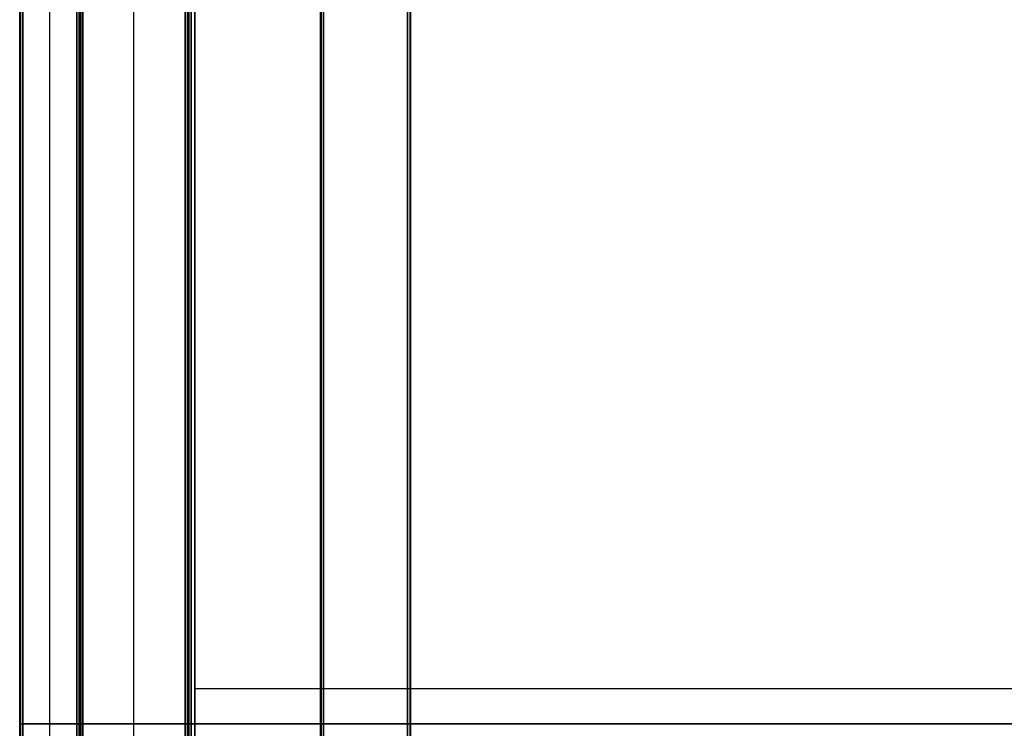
# Model space of a CAD drawing. Header units: millimetres. Extents: x 0 to 2639, y 0 to 470.
# Tile 2 of 18: x 0 to 164, y 234 to 352. Entities that reach past the tile are written whole.
import ezdxf

# ---------------------------------------------------------------- set-up
doc = ezdxf.new("R2010")
doc.units = ezdxf.units.MM
doc.layers.add('ripiani', color=18, linetype='Continuous', true_color=0x4c0000)
doc.layers.add('struttura', color=18, linetype='Continuous', true_color=0x4c0000)

msp = doc.modelspace()

# ---------------------------------------------------------------- linework, layer by layer
at = {"layer": 'ripiani'}
for p, q in [((29.12, 450.86, 443.5), (29.12, 30.86, 443.5)), ((29.12, 240.86, 439.5), (29.12, 240.86, 447.5)), ((29.12, 240.86, 439.5), (654.12, 240.86, 439.5)), ((29.12, 240.86, 447.5), (654.12, 240.86, 447.5))]:
    msp.add_line(p, q, dxfattribs=at)
for points in [[(29.12, 30.86, 439.5), (29.12, 240.86, 439.5), (29.12, 450.86, 439.5)], [(29.12, 450.86, 447.5), (29.12, 240.86, 447.5), (29.12, 30.86, 447.5)]]:
    msp.add_open_spline(points, degree=2, dxfattribs=at)
at = {"layer": 'struttura'}
for p, q in [((0, 469.5, 745), (0, 0.5, 745)), ((0, 469.5, 75), (0, 0.5, 75)), ((0, 469.5, 410), (0, 0.5, 410)), ((5, 0.5, 740), (5, 469.5, 740)), ((5, 0.5, 80), (5, 469.5, 80)), ((10, 0.5, 410), (10, 469.5, 410)), ((10, 451.5, 731), (10, 15.5, 731)), ((10, 451.5, 401), (10, 15.5, 401)), ((19, 15.5, 722), (19, 451.5, 722)), ((19, 15.5, 80), (19, 451.5, 80)), ((28, 451.5, 89), (28, 15.5, 89)), ((28, 15.5, 401), (28, 451.5, 401)), ((50, 419.5, 40), (50, 50.5, 40)), ((65, 65.5, 40), (65, 404.5, 40)), ((0, 235, 740.5), (0, 235, 749.5)), ((0, 235, 70.5), (0, 235, 79.5)), ((0, 235, 80.5), (0, 235, 739.5)), ((0.5, 235, 750), (2638.5, 235, 750)), ((2638.5, 235, 740), (0.5, 235, 740)), ((0.5, 235, 80), (2638.5, 235, 80)), ((2638.5, 235, 70), (0.5, 235, 70)), ((0.5, 235, 740), (9.5, 235, 740)), ((9.5, 235, 80), (0.5, 235, 80)), ((10, 235, 80.5), (10, 235, 739.5)), ((50, 235, 10.5), (50, 235, 69.5)), ((64.5, 235, 10), (50.5, 235, 10)), ((50.5, 235, 70), (64.5, 235, 70)), ((65, 235, 10.5), (65, 235, 69.5))]:
    msp.add_line(p, q, dxfattribs=at)
for points in [[(0, 0.5, 749.5), (0, 235, 749.5), (0, 469.5, 749.5)], [(0, 469.5, 740.5), (0, 235, 740.5), (0, 0.5, 740.5)], [(0, 0.5, 79.5), (0, 235, 79.5), (0, 469.5, 79.5)], [(0, 469.5, 70.5), (0, 235, 70.5), (0, 0.5, 70.5)], [(0, 0.5, 739.5), (0, 235, 739.5), (0, 469.5, 739.5)], [(0, 469.5, 80.5), (0, 235, 80.5), (0, 0.5, 80.5)], [(0.15, 469.5, 749.85), (0.15, 235, 749.85), (0.15, 0.5, 749.85)], [(0.15, 0.5, 740.15), (0.15, 235, 740.15), (0.15, 469.5, 740.15)], [(0.15, 469.5, 79.85), (0.15, 235, 79.85), (0.15, 0.5, 79.85)], [(0.15, 0.5, 70.15), (0.15, 235, 70.15), (0.15, 469.5, 70.15)], [(0.15, 469.5, 739.85), (0.15, 235, 739.85), (0.15, 0.5, 739.85)], [(0.15, 0.5, 80.15), (0.15, 235, 80.15), (0.15, 469.5, 80.15)], [(0.5, 469.5, 750), (0.5, 235, 750), (0.5, 0.5, 750)], [(0.5, 0.5, 740), (0.5, 235, 740), (0.5, 469.5, 740)], [(0.5, 469.5, 80), (0.5, 235, 80), (0.5, 0.5, 80)], [(0.5, 0.5, 70), (0.5, 235, 70), (0.5, 469.5, 70)], [(0.5, 469.5, 740), (0.5, 235, 740), (0.5, 0.5, 740)], [(0.5, 0.5, 80), (0.5, 235, 80), (0.5, 469.5, 80)], [(9.5, 0.5, 740), (9.5, 235, 740), (9.5, 469.5, 740)], [(9.5, 469.5, 80), (9.5, 235, 80), (9.5, 0.5, 80)], [(9.85, 469.5, 739.85), (9.85, 235, 739.85), (9.85, 0.5, 739.85)], [(9.85, 469.5, 80.15), (9.85, 235, 80.15), (9.85, 0.5, 80.15)], [(10, 0.5, 80.5), (10, 235, 80.5), (10, 469.5, 80.5)], [(10, 469.5, 739.5), (10, 235, 739.5), (10, 0.5, 739.5)], [(10, 15.5, 739.5), (10, 233.5, 739.5), (10, 451.5, 739.5)], [(10, 451.5, 722.5), (10, 233.5, 722.5), (10, 15.5, 722.5)], [(10, 15.5, 721.5), (10, 233.5, 721.5), (10, 451.5, 721.5)], [(10, 451.5, 80.5), (10, 233.5, 80.5), (10, 15.5, 80.5)], [(10.15, 451.5, 739.85), (10.15, 233.5, 739.85), (10.15, 15.5, 739.85)], [(10.15, 15.5, 722.15), (10.15, 233.5, 722.15), (10.15, 451.5, 722.15)], [(10.15, 451.5, 721.85), (10.15, 233.5, 721.85), (10.15, 15.5, 721.85)], [(10.15, 15.5, 80.15), (10.15, 233.5, 80.15), (10.15, 451.5, 80.15)], [(10.5, 451.5, 740), (10.5, 233.5, 740), (10.5, 15.5, 740)], [(10.5, 15.5, 722), (10.5, 233.5, 722), (10.5, 451.5, 722)], [(10.5, 451.5, 722), (10.5, 233.5, 722), (10.5, 15.5, 722)], [(10.5, 15.5, 80), (10.5, 233.5, 80), (10.5, 451.5, 80)], [(27.5, 15.5, 722), (27.5, 233.5, 722), (27.5, 451.5, 722)], [(27.5, 451.5, 80), (27.5, 233.5, 80), (27.5, 15.5, 80)], [(27.85, 451.5, 721.85), (27.85, 233.5, 721.85), (27.85, 15.5, 721.85)], [(27.85, 451.5, 80.15), (27.85, 233.5, 80.15), (27.85, 15.5, 80.15)], [(28, 451.5, 80.5), (28, 233.5, 80.5), (28, 15.5, 80.5)], [(28, 15.5, 97.5), (28, 233.5, 97.5), (28, 451.5, 97.5)], [(28, 15.5, 80.5), (28, 233.5, 80.5), (28, 451.5, 80.5)], [(28, 451.5, 721.5), (28, 233.5, 721.5), (28, 15.5, 721.5)], [(28.15, 15.5, 97.85), (28.15, 233.5, 97.85), (28.15, 451.5, 97.85)], [(28.15, 451.5, 80.15), (28.15, 233.5, 80.15), (28.15, 15.5, 80.15)], [(28.5, 451.5, 98), (28.5, 233.5, 98), (28.5, 15.5, 98)], [(28.5, 15.5, 80), (28.5, 233.5, 80), (28.5, 451.5, 80)], [(50, 419.5, 10.5), (50, 235, 10.5), (50, 50.5, 10.5)], [(50, 50.5, 69.5), (50, 235, 69.5), (50, 419.5, 69.5)], [(50.15, 419.5, 10.15), (50.15, 235, 10.15), (50.15, 50.5, 10.15)], [(50.15, 419.5, 69.85), (50.15, 235, 69.85), (50.15, 50.5, 69.85)], [(50.5, 50.5, 10), (50.5, 235, 10), (50.5, 419.5, 10)], [(50.5, 419.5, 70), (50.5, 235, 70), (50.5, 50.5, 70)], [(64.5, 404.5, 10), (64.5, 235, 10), (64.5, 65.5, 10)], [(64.5, 65.5, 70), (64.5, 235, 70), (64.5, 404.5, 70)], [(64.85, 404.5, 10.15), (64.85, 235, 10.15), (64.85, 65.5, 10.15)], [(64.85, 404.5, 69.85), (64.85, 235, 69.85), (64.85, 65.5, 69.85)], [(65, 65.5, 10.5), (65, 235, 10.5), (65, 404.5, 10.5)], [(65, 404.5, 69.5), (65, 235, 69.5), (65, 65.5, 69.5)]]:
    msp.add_open_spline(points, degree=2, dxfattribs=at)
at = {"layer": 'struttura', "extrusion": (5.53655e-11, 1, -5.5536e-11)}
msp.add_rational_spline([(0, 235, 749.5), (0, 235, 750), (0.5, 235, 750)], [1, 0.707106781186, 1], degree=2, dxfattribs=at)
at = {"layer": 'struttura', "extrusion": (5.57066e-11, -1, 5.54792e-11)}
msp.add_rational_spline([(0, 235, 740.5), (0, 235, 740), (0.5, 235, 740)], [1, 0.707106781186, 1], degree=2, dxfattribs=at)
at = {"layer": 'struttura', "extrusion": (2.42338e-26, -1, -5.68434e-14)}
msp.add_rational_spline([(0, 235, 79.5), (0, 235, 80), (0.5, 235, 80)], [1, 0.707106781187, 1], degree=2, dxfattribs=at)
at = {"layer": 'struttura', "extrusion": (-5.56497e-11, 1, -5.58771e-11)}
msp.add_rational_spline([(0, 235, 70.5), (0, 235, 70), (0.5, 235, 70)], [1, 0.707106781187, 1], degree=2, dxfattribs=at)
at = {"layer": 'struttura', "extrusion": (-1.36424e-12, 1, 9.66338e-13)}
msp.add_rational_spline([(0, 235, 739.5), (0, 235, 740), (0.5, 235, 740)], [1, 0.707106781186, 1], degree=2, dxfattribs=at)
at = {"layer": 'struttura', "extrusion": (-2.38742e-12, 1, -2.38742e-12)}
msp.add_rational_spline([(0, 235, 80.5), (0, 235, 80), (0.5, 235, 80)], [1, 0.707106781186, 1], degree=2, dxfattribs=at)
at = {"layer": 'struttura', "extrusion": (-9.66338e-13, 1, -1.19371e-12)}
msp.add_rational_spline([(9.5, 235, 740), (10, 235, 740), (10, 235, 739.5)], [1, 0.707106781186, 1], degree=2, dxfattribs=at)
at = {"layer": 'struttura', "extrusion": (-5.25233e-11, -1, 5.24096e-11)}
msp.add_rational_spline([(10, 235, 80.5), (10, 235, 80), (9.5, 235, 80)], [1, 0.707106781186, 1], degree=2, dxfattribs=at)
at = {"layer": 'struttura', "extrusion": (-8.30482e-11, 1, -8.27072e-11)}
msp.add_rational_spline([(50.5, 235, 10), (50, 235, 10), (50, 235, 10.5)], [1, 0.707106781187, 1], degree=2, dxfattribs=at)
at = {"layer": 'struttura', "extrusion": (-8.57199e-11, -1, 8.52651e-11)}
msp.add_rational_spline([(50.5, 235, 70), (50, 235, 70), (50, 235, 69.5)], [1, 0.707106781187, 1], degree=2, dxfattribs=at)
at = {"layer": 'struttura', "extrusion": (-1.19351e-25, -1, -1.7053e-13)}
msp.add_rational_spline([(64.5, 235, 10), (65, 235, 10), (65, 235, 10.5)], [1, 0.707106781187, 1], degree=2, dxfattribs=at)
at = {"layer": 'struttura', "extrusion": (-1.15847e-10, 1, -1.15961e-10)}
msp.add_rational_spline([(64.5, 235, 70), (65, 235, 70), (65, 235, 69.5)], [1, 0.707106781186, 1], degree=2, dxfattribs=at)

doc.saveas('drawing.dxf')
